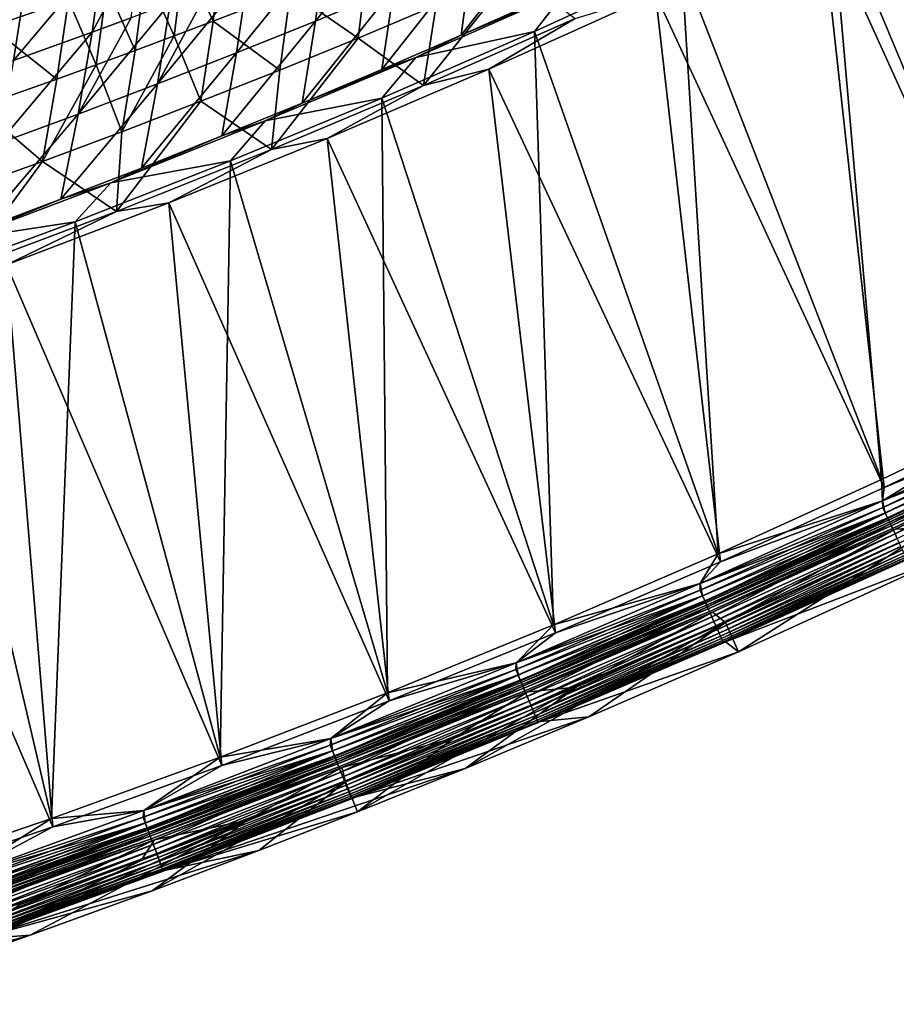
# Model space of a CAD drawing. Header units: metres. Extents: x 0 to 1400, y -1400 to 0.
# Tile 182 of 256: x 758 to 839, y -1350 to -1258. Entities that reach past the tile are written whole.
import ezdxf

# ---------------------------------------------------------------- set-up
doc = ezdxf.new("R2010")
doc.units = ezdxf.units.M

msp = doc.modelspace()

# ---------------------------------------------------------------- linework, layer by layer
at = {"layer": 'None'}
for points in [[(848.188293, -1238.623901, -29.590418), (833.2901, -1246.142822, -29.595346), (853.119019, -1293.587646)], [(832.444153, -1248.221191, -32.181004), (848.296997, -1240.247681, -32.175755), (853.364624, -1294.329102, -3)], [(833.2901, -1246.142822, -29.595346), (819.455627, -1252.799683, -29.600073), (838.060852, -1300.776733)], [(833.2901, -1246.142822, -29.595346), (838.060852, -1300.776733), (853.119019, -1293.587646)], [(785.408386, -1258.119751, -59.63208), (792.69928, -1255.091309, -59.64917), (793.543945, -1247.892212, -87.252777)], [(793.543945, -1247.892212, -87.252777), (786.365417, -1250.818115, -87.229774), (785.408386, -1258.119751, -59.63208)], [(817.02478, -1255.583862, -32.186291), (832.444153, -1248.221191, -32.181004), (838.288513, -1301.524536, -3)], [(838.288513, -1301.524536, -3), (832.444153, -1248.221191, -32.181004), (853.364624, -1294.329102, -3)], [(798.951599, -1259.421387, -32.148655), (807.176147, -1248.82312, -59.682793), (799.955444, -1251.992065, -59.666077)], [(798.951599, -1259.421387, -32.148655), (806.291321, -1256.14917, -32.15728), (807.176147, -1248.82312, -59.682793)], [(768.275024, -1257.818237, -87.171432), (769.248962, -1250.575073, -114.821716), (764.632874, -1259.16333, -87.15963)], [(769.248962, -1250.575073, -114.821716), (765.661072, -1251.869263, -114.807259), (764.632874, -1259.16333, -87.15963)], [(775.889709, -1258.131592, -87.885155), (773.180298, -1252.311279, -115.513214), (776.746399, -1250.987671, -115.522835)], [(783.104126, -1255.328369, -87.899086), (775.889709, -1258.131592, -87.885155), (776.746399, -1250.987671, -115.522835)], [(778.083313, -1261.076416, -59.614807), (786.365417, -1250.818115, -87.229774), (779.153687, -1253.672607, -87.206573)], [(786.365417, -1250.818115, -87.229774), (778.083313, -1261.076416, -59.614807), (785.408386, -1258.119751, -59.63208)], [(762.435974, -1256.171509, -115.484314), (755.235413, -1258.651855, -115.465034), (756.171021, -1251.490479, -143.153336)], [(764.632874, -1259.16333, -87.15963), (765.661072, -1251.869263, -114.807259), (757.325256, -1261.797729, -87.135895)], [(765.661072, -1251.869263, -114.807259), (758.462585, -1254.401855, -114.778221), (757.325256, -1261.797729, -87.135895)], [(791.575745, -1262.623291, -32.139851), (798.951599, -1259.421387, -32.148655), (799.955444, -1251.992065, -59.666077)], [(791.575745, -1262.623291, -32.139851), (799.955444, -1251.992065, -59.666077), (792.69928, -1255.091309, -59.64917)], [(773.180298, -1252.311279, -115.513214), (772.270447, -1259.505737, -87.878181), (769.606506, -1253.616577, -115.503578)], [(773.180298, -1252.311279, -115.513214), (775.889709, -1258.131592, -87.885155), (772.270447, -1259.505737, -87.878181)], [(789.388367, -1259.707031, -60.330673), (783.104126, -1255.328369, -87.899086), (790.285828, -1252.453003, -87.913002)], [(796.647949, -1256.658447, -60.338657), (789.388367, -1259.707031, -60.330673), (790.285828, -1252.453003, -87.913002)], [(819.455627, -1252.799683, -29.600073), (805.771667, -1259.081299, -29.604885), (822.869812, -1307.68042)], [(805.771667, -1259.081299, -29.604885), (819.455627, -1252.799683, -29.600073), (808.76709, -1255.267944, -30.897413)], [(819.455627, -1252.799683, -29.600073), (822.869812, -1307.68042), (838.060852, -1300.776733)], [(766.025024, -1254.90332, -115.49395), (769.606506, -1253.616577, -115.503578), (768.643188, -1260.861572, -87.871208)], [(769.606506, -1253.616577, -115.503578), (772.270447, -1259.505737, -87.878181), (768.643188, -1260.861572, -87.871208)], [(770.724731, -1263.960449, -59.597363), (778.083313, -1261.076416, -59.614807), (779.153687, -1253.672607, -87.206573)], [(779.153687, -1253.672607, -87.206573), (775.535461, -1255.072632, -87.194908), (770.724731, -1263.960449, -59.597363)], [(809.568848, -1257.870117, -32.84531), (795.460693, -1264.126587, -32.845314), (803.872925, -1253.539307, -60.34663)], [(803.872925, -1253.539307, -60.34663), (795.460693, -1264.126587, -32.845314), (796.647949, -1256.658447, -60.338657)], [(757.325256, -1261.797729, -87.135895), (758.462585, -1254.401855, -114.778221), (749.986938, -1264.356812, -87.112)], [(758.462585, -1254.401855, -114.778221), (751.234558, -1256.859619, -114.749016), (749.986938, -1264.356812, -87.112)], [(762.435974, -1256.171509, -115.484314), (766.025024, -1254.90332, -115.49395), (765.007996, -1262.198853, -87.864227)], [(766.025024, -1254.90332, -115.49395), (768.643188, -1260.861572, -87.871208), (765.007996, -1262.198853, -87.864227)], [(770.724731, -1263.960449, -59.597363), (775.535461, -1255.072632, -87.194908), (771.909241, -1256.45459, -87.183189)], [(782.094727, -1262.684082, -60.322685), (775.889709, -1258.131592, -87.885155), (783.104126, -1255.328369, -87.899086)], [(789.388367, -1259.707031, -60.330673), (782.094727, -1262.684082, -60.322685), (783.104126, -1255.328369, -87.899086)], [(784.164429, -1265.754028, -32.130867), (792.69928, -1255.091309, -59.64917), (785.408386, -1258.119751, -59.63208)], [(784.164429, -1265.754028, -32.130867), (791.575745, -1262.623291, -32.139851), (792.69928, -1255.091309, -59.64917)], [(794.744812, -1261.502563, -30.892433), (808.76709, -1255.267944, -30.897413), (798.951599, -1259.421387, -32.148655)], [(794.744812, -1261.502563, -30.892433), (805.771667, -1259.081299, -29.604885), (808.76709, -1255.267944, -30.897413)], [(808.76709, -1255.267944, -30.897413), (806.291321, -1256.14917, -32.15728), (798.951599, -1259.421387, -32.148655)], [(801.54425, -1262.593018, -32.191765), (817.02478, -1255.583862, -32.186291), (823.079224, -1308.434082, -3)], [(817.02478, -1255.583862, -32.186291), (801.54425, -1262.593018, -32.191765), (809.568848, -1257.870117, -32.84531)], [(823.079224, -1308.434082, -3), (817.02478, -1255.583862, -32.186291), (838.288513, -1301.524536, -3)], [(761.364929, -1263.517578, -87.857254), (755.235413, -1258.651855, -115.465034), (762.435974, -1256.171509, -115.484314)], [(765.007996, -1262.198853, -87.864227), (761.364929, -1263.517578, -87.857254), (762.435974, -1256.171509, -115.484314)], [(763.333374, -1266.77063, -59.579758), (770.724731, -1263.960449, -59.597363), (771.909241, -1256.45459, -87.183189)], [(771.909241, -1256.45459, -87.183189), (768.275024, -1257.818237, -87.171432), (763.333374, -1266.77063, -59.579758)], [(795.460693, -1264.126587, -32.845314), (789.388367, -1259.707031, -60.330673), (796.647949, -1256.658447, -60.338657)], [(761.364929, -1263.517578, -87.857254), (754.055542, -1266.098633, -87.843292), (755.235413, -1258.651855, -115.465034)], [(763.333374, -1266.77063, -59.579758), (768.275024, -1257.818237, -87.171432), (764.632874, -1259.16333, -87.15963)], [(775.889709, -1258.131592, -87.885155), (774.767517, -1265.588623, -60.314697), (772.270447, -1259.505737, -87.878181)], [(774.767517, -1265.588623, -60.314697), (775.889709, -1258.131592, -87.885155), (782.094727, -1262.684082, -60.322685)], [(776.718384, -1268.812378, -32.121712), (784.164429, -1265.754028, -32.130867), (785.408386, -1258.119751, -59.63208)], [(785.408386, -1258.119751, -59.63208), (778.083313, -1261.076416, -59.614807), (776.718384, -1268.812378, -32.121712)], [(809.568848, -1257.870117, -32.84531), (801.54425, -1262.593018, -32.191765), (795.460693, -1264.126587, -32.845314)], [(755.909912, -1269.506104, -59.561993), (763.333374, -1266.77063, -59.579758), (764.632874, -1259.16333, -87.15963)], [(764.632874, -1259.16333, -87.15963), (757.325256, -1261.797729, -87.135895), (755.909912, -1269.506104, -59.561993)], [(772.270447, -1259.505737, -87.878181), (767.407288, -1268.419678, -60.306713), (768.643188, -1260.861572, -87.871208)], [(772.270447, -1259.505737, -87.878181), (774.767517, -1265.588623, -60.314697), (767.407288, -1268.419678, -60.306713)], [(794.744812, -1261.502563, -30.892433), (798.951599, -1259.421387, -32.148655), (791.575745, -1262.623291, -32.139851)], [(805.771667, -1259.081299, -29.604885), (791.58374, -1265.281128, -29.610012), (807.549744, -1314.292847)], [(791.58374, -1265.281128, -29.610012), (805.771667, -1259.081299, -29.604885), (794.744812, -1261.502563, -30.892433)], [(805.771667, -1259.081299, -29.604885), (807.549744, -1314.292847), (822.869812, -1307.68042)], [(795.460693, -1264.126587, -32.845314), (781.331604, -1270.077026, -32.845306), (789.388367, -1259.707031, -60.330673)], [(781.331604, -1270.077026, -32.845306), (782.094727, -1262.684082, -60.322685), (789.388367, -1259.707031, -60.330673)], [(768.643188, -1260.861572, -87.871208), (767.407288, -1268.419678, -60.306713), (765.007996, -1262.198853, -87.864227)], [(769.23822, -1271.797363, -32.112381), (778.083313, -1261.076416, -59.614807), (770.724731, -1263.960449, -59.597363)], [(778.083313, -1261.076416, -59.614807), (769.23822, -1271.797363, -32.112381), (776.718384, -1268.812378, -32.121712)], [(767.407288, -1268.419678, -60.306713), (760.014587, -1271.17627, -60.29874), (765.007996, -1262.198853, -87.864227)], [(765.007996, -1262.198853, -87.864227), (760.014587, -1271.17627, -60.29874), (761.364929, -1263.517578, -87.857254)], [(780.74762, -1267.417969, -30.887346), (794.744812, -1261.502563, -30.892433), (784.164429, -1265.754028, -32.130867)], [(780.74762, -1267.417969, -30.887346), (791.58374, -1265.281128, -29.610012), (794.744812, -1261.502563, -30.892433)], [(784.164429, -1265.754028, -32.130867), (794.744812, -1261.502563, -30.892433), (791.575745, -1262.623291, -32.139851)], [(782.094727, -1262.684082, -60.322685), (781.331604, -1270.077026, -32.845306), (774.767517, -1265.588623, -60.314697)], [(786.505432, -1269.041016, -32.197243), (801.54425, -1262.593018, -32.191765), (807.740845, -1315.052124, -3)], [(801.54425, -1262.593018, -32.191765), (786.505432, -1269.041016, -32.197243), (795.460693, -1264.126587, -32.845314)], [(807.740845, -1315.052124, -3), (801.54425, -1262.593018, -32.191765), (823.079224, -1308.434082, -3)], [(760.014587, -1271.17627, -60.29874), (754.055542, -1266.098633, -87.843292), (761.364929, -1263.517578, -87.857254)], [(761.724609, -1274.70813, -32.102882), (770.724731, -1263.960449, -59.597363), (763.333374, -1266.77063, -59.579758)], [(761.724609, -1274.70813, -32.102882), (769.23822, -1271.797363, -32.112381), (770.724731, -1263.960449, -59.597363)], [(795.460693, -1264.126587, -32.845314), (786.505432, -1269.041016, -32.197243), (781.331604, -1270.077026, -32.845306)], [(781.331604, -1270.077026, -32.845306), (766.919495, -1275.825073, -32.845306), (774.767517, -1265.588623, -60.314697)], [(774.767517, -1265.588623, -60.314697), (766.919495, -1275.825073, -32.845306), (767.407288, -1268.419678, -60.306713)], [(776.718384, -1268.812378, -32.121712), (780.74762, -1267.417969, -30.887346), (784.164429, -1265.754028, -32.130867)], [(791.58374, -1265.281128, -29.610012), (777.498535, -1271.125, -29.615236), (792.104797, -1320.608032)], [(777.498535, -1271.125, -29.615236), (791.58374, -1265.281128, -29.610012), (780.74762, -1267.417969, -30.887346)], [(791.58374, -1265.281128, -29.610012), (792.104797, -1320.608032), (807.549744, -1314.292847)], [(760.014587, -1271.17627, -60.29874), (752.589905, -1273.857422, -60.290783), (754.055542, -1266.098633, -87.843292)], [(754.178406, -1277.543335, -32.09322), (761.724609, -1274.70813, -32.102882), (763.333374, -1266.77063, -59.579758)], [(754.178406, -1277.543335, -32.09322), (763.333374, -1266.77063, -59.579758), (755.909912, -1269.506104, -59.561993)], [(766.368103, -1273.178833, -30.882008), (780.74762, -1267.417969, -30.887346), (776.718384, -1268.812378, -32.121712)], [(766.368103, -1273.178833, -30.882008), (777.498535, -1271.125, -29.615236), (780.74762, -1267.417969, -30.887346)], [(766.919495, -1275.825073, -32.845306), (760.014587, -1271.17627, -60.29874), (767.407288, -1268.419678, -60.306713)], [(769.23822, -1271.797363, -32.112381), (766.368103, -1273.178833, -30.882008), (776.718384, -1268.812378, -32.121712)], [(771.762085, -1275.021851, -32.202759), (786.505432, -1269.041016, -32.197243), (792.277405, -1321.372314, -3)], [(786.505432, -1269.041016, -32.197243), (771.762085, -1275.021851, -32.202759), (781.331604, -1270.077026, -32.845306)], [(792.277405, -1321.372314, -3), (786.505432, -1269.041016, -32.197243), (807.740845, -1315.052124, -3)], [(781.331604, -1270.077026, -32.845306), (771.762085, -1275.021851, -32.202759), (766.919495, -1275.825073, -32.845306)], [(752.647827, -1281.200073, -32.845341), (752.589905, -1273.857422, -60.290783), (760.014587, -1271.17627, -60.29874)], [(766.919495, -1275.825073, -32.845306), (752.647827, -1281.200073, -32.845341), (760.014587, -1271.17627, -60.29874)], [(777.498535, -1271.125, -29.615236), (763.052185, -1276.801147, -29.620726), (776.539124, -1326.619751)], [(763.052185, -1276.801147, -29.620726), (777.498535, -1271.125, -29.615236), (766.368103, -1273.178833, -30.882008)], [(777.498535, -1271.125, -29.615236), (776.539124, -1326.619751), (792.104797, -1320.608032)], [(766.368103, -1273.178833, -30.882008), (769.23822, -1271.797363, -32.112381), (761.724609, -1274.70813, -32.102882)], [(752.540039, -1278.420288, -30.876774), (766.368103, -1273.178833, -30.882008), (761.724609, -1274.70813, -32.102882)], [(752.540039, -1278.420288, -30.876774), (763.052185, -1276.801147, -29.620726), (766.368103, -1273.178833, -30.882008)], [(752.540039, -1278.420288, -30.876774), (761.724609, -1274.70813, -32.102882), (754.178406, -1277.543335, -32.09322)], [(756.669495, -1280.799927, -32.208546), (771.762085, -1275.021851, -32.202759), (776.693176, -1327.38855, -3)], [(771.762085, -1275.021851, -32.202759), (756.669495, -1280.799927, -32.208546), (766.919495, -1275.825073, -32.845306)], [(776.693176, -1327.38855, -3), (771.762085, -1275.021851, -32.202759), (792.277405, -1321.372314, -3)], [(766.919495, -1275.825073, -32.845306), (756.669495, -1280.799927, -32.208546), (752.647827, -1281.200073, -32.845341)], [(763.052185, -1276.801147, -29.620726), (749.098206, -1281.982178, -29.62615), (760.857239, -1332.321289)], [(749.098206, -1281.982178, -29.62615), (763.052185, -1276.801147, -29.620726), (752.540039, -1278.420288, -30.876774)], [(763.052185, -1276.801147, -29.620726), (760.857239, -1332.321289), (776.539124, -1326.619751)], [(740.908508, -1286.466675, -32.214733), (756.669495, -1280.799927, -32.208546), (760.992615, -1333.094238, -3)], [(760.992615, -1333.094238, -3), (756.669495, -1280.799927, -32.208546), (776.693176, -1327.38855, -3)], [(749.098206, -1281.982178, -29.62615), (745.063843, -1337.706055), (760.857239, -1332.321289)], [(745.180298, -1338.482666, -3), (740.908508, -1286.466675, -32.214733), (760.992615, -1333.094238, -3)], [(838.060852, -1300.776733), (838.147339, -1302.750732), (853.119019, -1293.587646)], [(838.147339, -1302.750732), (854.954956, -1294.719849), (853.119019, -1293.587646)], [(854.956177, -1294.719238, -3), (838.288513, -1301.524536, -3), (853.364624, -1294.329102, -3)], [(855.249939, -1295.856201, -0.112516), (854.954956, -1294.719849), (838.147339, -1302.750732)], [(854.956177, -1294.719238, -3), (838.148621, -1302.750122, -3), (838.288513, -1301.524536, -3)], [(838.148621, -1302.750122, -3), (854.956177, -1294.719238, -3), (854.995972, -1295.337402, -3.055977)], [(838.410156, -1303.89624, -0.112516), (855.249939, -1295.856201, -0.112516), (838.147339, -1302.750732)], [(838.148621, -1302.750122, -3), (854.995972, -1295.337402, -3.055977), (838.16626, -1303.372559, -3.055977)], [(838.16626, -1303.372559, -3.055977), (854.995972, -1295.337402, -3.055977), (855.238953, -1295.833862, -3.221156)], [(838.399597, -1303.873535, -3.221156), (838.16626, -1303.372559, -3.055977), (855.238953, -1295.833862, -3.221156)], [(838.399597, -1303.873535, -3.221156), (855.238953, -1295.833862, -3.221156), (855.462952, -1296.291382, -3.490045)], [(838.64801, -1304.407104, -0.251606), (855.249939, -1295.856201, -0.112516), (838.410156, -1303.89624, -0.112516)], [(838.64801, -1304.407104, -0.251606), (855.497681, -1296.362427, -0.251606), (855.249939, -1295.856201, -0.112516)], [(838.614624, -1304.335449, -3.490045), (838.399597, -1303.873535, -3.221156), (855.462952, -1296.291382, -3.490045)], [(838.614624, -1304.335449, -3.490045), (855.462952, -1296.291382, -3.490045), (855.565247, -1296.500366, -3.660043)], [(838.71283, -1304.546387, -3.660043), (838.614624, -1304.335449, -3.490045), (855.565247, -1296.500366, -3.660043)], [(838.879089, -1304.90332, -0.444534), (855.497681, -1296.362427, -0.251606), (838.64801, -1304.407104, -0.251606)], [(855.565247, -1296.500366, -3.660043), (855.65979, -1296.693481, -3.851689), (838.71283, -1304.546387, -3.660043)], [(855.65979, -1296.693481, -3.851689), (838.80365, -1304.741333, -3.851689), (838.71283, -1304.546387, -3.660043)], [(855.65979, -1296.693481, -3.851689), (855.822205, -1297.025269, -4.292985), (838.80365, -1304.741333, -3.851689)], [(855.822205, -1297.025269, -4.292985), (838.959534, -1305.076172, -4.292985), (838.80365, -1304.741333, -3.851689)], [(838.879089, -1304.90332, -0.444534), (855.738403, -1296.854126, -0.444534), (855.497681, -1296.362427, -0.251606)], [(839.311401, -1305.831787, -0.985015), (855.738403, -1296.854126, -0.444534), (838.879089, -1304.90332, -0.444534)], [(855.822205, -1297.025269, -4.292985), (855.944275, -1297.27478, -4.797701), (838.959534, -1305.076172, -4.292985)], [(839.311401, -1305.831787, -0.985015), (856.188599, -1297.773926, -0.985015), (855.738403, -1296.854126, -0.444534)], [(855.944275, -1297.27478, -4.797701), (839.076782, -1305.328003, -4.797701), (838.959534, -1305.076172, -4.292985)], [(855.944275, -1297.27478, -4.797701), (856.021118, -1297.431763, -5.347445), (839.076782, -1305.328003, -4.797701)], [(856.021118, -1297.431763, -5.347445), (839.150574, -1305.48645, -5.347445), (839.076782, -1305.328003, -4.797701)], [(856.021118, -1297.431763, -5.347445), (856.214905, -1297.338623, -5.918313), (839.150574, -1305.48645, -5.347445)], [(856.214905, -1297.338623, -5.918313), (839.351379, -1305.392456, -5.918313), (839.150574, -1305.48645, -5.347445)], [(839.508789, -1306.255615, -1.326719), (856.188599, -1297.773926, -0.985015), (839.311401, -1305.831787, -0.985015)], [(856.214905, -1297.338623, -5.918313), (842.922302, -1305.223511, -80.052361), (839.351379, -1305.392456, -5.918313)], [(838.147339, -1302.750732), (838.060852, -1300.776733), (822.869812, -1307.68042)], [(838.148621, -1302.750122, -3), (823.079224, -1308.434082, -3), (838.288513, -1301.524536, -3)], [(821.18335, -1311.078491, -3.055977), (838.16626, -1303.372559, -3.055977), (838.399597, -1303.873535, -3.221156)], [(821.188416, -1310.453247, -3), (838.16626, -1303.372559, -3.055977), (821.18335, -1311.078491, -3.055977)], [(838.410156, -1303.89624, -0.112516), (838.147339, -1302.750732), (821.187073, -1310.453857)], [(821.187073, -1310.453857), (838.147339, -1302.750732), (822.869812, -1307.68042)], [(838.148621, -1302.750122, -3), (821.188416, -1310.453247, -3), (823.079224, -1308.434082, -3)], [(821.188416, -1310.453247, -3), (838.148621, -1302.750122, -3), (838.16626, -1303.372559, -3.055977)], [(821.40686, -1311.583984, -3.221156), (821.18335, -1311.078491, -3.055977), (838.399597, -1303.873535, -3.221156)], [(821.416992, -1311.606812, -0.112516), (838.410156, -1303.89624, -0.112516), (821.187073, -1310.453857)], [(821.40686, -1311.583984, -3.221156), (838.399597, -1303.873535, -3.221156), (838.614624, -1304.335449, -3.490045)], [(821.612915, -1312.049927, -3.490045), (821.40686, -1311.583984, -3.221156), (838.614624, -1304.335449, -3.490045)], [(821.644897, -1312.122192, -0.251606), (838.410156, -1303.89624, -0.112516), (821.416992, -1311.606812, -0.112516)], [(821.612915, -1312.049927, -3.490045), (838.614624, -1304.335449, -3.490045), (838.71283, -1304.546387, -3.660043)], [(821.644897, -1312.122192, -0.251606), (838.64801, -1304.407104, -0.251606), (838.410156, -1303.89624, -0.112516)], [(821.866272, -1312.622803, -0.444534), (838.64801, -1304.407104, -0.251606), (821.644897, -1312.122192, -0.251606)], [(821.866272, -1312.622803, -0.444534), (838.879089, -1304.90332, -0.444534), (838.64801, -1304.407104, -0.251606)], [(821.707031, -1312.262695, -3.660043), (821.612915, -1312.049927, -3.490045), (838.71283, -1304.546387, -3.660043)], [(838.71283, -1304.546387, -3.660043), (838.80365, -1304.741333, -3.851689), (821.707031, -1312.262695, -3.660043)], [(838.80365, -1304.741333, -3.851689), (821.794006, -1312.459351, -3.851689), (821.707031, -1312.262695, -3.660043)], [(838.80365, -1304.741333, -3.851689), (838.959534, -1305.076172, -4.292985), (821.794006, -1312.459351, -3.851689)], [(838.959534, -1305.076172, -4.292985), (821.943359, -1312.797241, -4.292985), (821.794006, -1312.459351, -3.851689)], [(822.280457, -1313.559448, -0.985015), (838.879089, -1304.90332, -0.444534), (821.866272, -1312.622803, -0.444534)], [(838.959534, -1305.076172, -4.292985), (839.076782, -1305.328003, -4.797701), (821.943359, -1312.797241, -4.292985)], [(839.076782, -1305.328003, -4.797701), (822.055725, -1313.051147, -4.797701), (821.943359, -1312.797241, -4.292985)], [(839.076782, -1305.328003, -4.797701), (839.150574, -1305.48645, -5.347445), (822.055725, -1313.051147, -4.797701)], [(822.280457, -1313.559448, -0.985015), (839.311401, -1305.831787, -0.985015), (838.879089, -1304.90332, -0.444534)], [(842.922302, -1305.223511, -80.052361), (823.547791, -1314.071411, -80.052361), (839.351379, -1305.392456, -5.918313)], [(823.547791, -1314.071411, -80.052361), (842.922302, -1305.223511, -80.052361), (824.76355, -1316.813477, -80)], [(842.922302, -1305.223511, -80.052361), (844.197937, -1307.938232, -80), (824.76355, -1316.813477, -80)], [(839.150574, -1305.48645, -5.347445), (822.126404, -1313.21106, -5.347445), (822.055725, -1313.051147, -4.797701)], [(839.150574, -1305.48645, -5.347445), (839.351379, -1305.392456, -5.918313), (822.126404, -1313.21106, -5.347445)], [(839.351379, -1305.392456, -5.918313), (822.336304, -1313.119751, -5.918313), (822.126404, -1313.21106, -5.347445)], [(822.469604, -1313.987183, -1.326719), (839.311401, -1305.831787, -0.985015), (822.280457, -1313.559448, -0.985015)], [(839.351379, -1305.392456, -5.918313), (823.547791, -1314.071411, -80.052361), (822.336304, -1313.119751, -5.918313)], [(822.469604, -1313.987183, -1.326719), (839.508789, -1306.255615, -1.326719), (839.311401, -1305.831787, -0.985015)], [(822.644409, -1314.382446, -1.711938), (839.508789, -1306.255615, -1.326719), (822.469604, -1313.987183, -1.326719)], [(822.644409, -1314.382446, -1.711938), (839.691223, -1306.647461, -1.711938), (839.508789, -1306.255615, -1.326719)], [(822.803223, -1314.741577, -2.137379), (839.691223, -1306.647461, -1.711938), (822.644409, -1314.382446, -1.711938)], [(839.691223, -1306.647461, -1.711938), (822.803223, -1314.741577, -2.137379), (839.856995, -1307.00354, -2.137379)], [(839.856995, -1307.00354, -2.137379), (822.803223, -1314.741577, -2.137379), (822.944702, -1315.061523, -2.598965)], [(839.856995, -1307.00354, -2.137379), (822.944702, -1315.061523, -2.598965), (840.004639, -1307.320557, -2.598965)], [(821.187073, -1310.453857), (822.869812, -1307.68042), (807.549744, -1314.292847)], [(840.004639, -1307.320557, -2.598965), (822.944702, -1315.061523, -2.598965), (823.067566, -1315.339355, -3.09242)], [(840.004639, -1307.320557, -2.598965), (823.067566, -1315.339355, -3.09242), (840.132874, -1307.595947, -3.09242)], [(840.132874, -1307.595947, -3.09242), (823.067566, -1315.339355, -3.09242), (823.170471, -1315.572144, -3.61347)], [(823.170471, -1315.572144, -3.61347), (840.240295, -1307.82666, -3.61347), (840.132874, -1307.595947, -3.09242)], [(823.25238, -1315.757202, -4.157492), (840.240295, -1307.82666, -3.61347), (823.170471, -1315.572144, -3.61347)], [(823.25238, -1315.757202, -4.157492), (840.325745, -1308.010254, -4.157492), (840.240295, -1307.82666, -3.61347)], [(823.312561, -1315.893433, -4.718482), (840.325745, -1308.010254, -4.157492), (823.25238, -1315.757202, -4.157492)], [(823.312561, -1315.893433, -4.718482), (840.388611, -1308.145264, -4.718482), (840.325745, -1308.010254, -4.157492)], [(840.618103, -1308.111206, -5.865956), (823.549988, -1315.862549, -5.865956), (844.197937, -1307.938232, -80)], [(844.197937, -1307.938232, -80), (823.549988, -1315.862549, -5.865956), (824.76355, -1316.813477, -80)], [(823.549988, -1315.862549, -5.865956), (840.618103, -1308.111206, -5.865956), (840.428406, -1308.230591, -5.290087)], [(821.188416, -1310.453247, -3), (807.740845, -1315.052124, -3), (823.079224, -1308.434082, -3)], [(823.350647, -1315.979614, -5.290087), (840.388611, -1308.145264, -4.718482), (823.312561, -1315.893433, -4.718482)], [(823.350647, -1315.979614, -5.290087), (840.428406, -1308.230591, -5.290087), (840.388611, -1308.145264, -4.718482)], [(823.549988, -1315.862549, -5.865956), (840.428406, -1308.230591, -5.290087), (823.350647, -1315.979614, -5.290087)], [(821.416992, -1311.606812, -0.112516), (821.187073, -1310.453857), (804.080505, -1317.826294)], [(804.080505, -1317.826294), (821.187073, -1310.453857), (807.549744, -1314.292847)], [(821.188416, -1310.453247, -3), (804.081848, -1317.825806, -3), (807.740845, -1315.052124, -3)], [(804.081848, -1317.825806, -3), (821.188416, -1310.453247, -3), (821.18335, -1311.078491, -3.055977)], [(804.053711, -1318.453003, -3.055977), (821.18335, -1311.078491, -3.055977), (821.40686, -1311.583984, -3.221156)], [(804.081848, -1317.825806, -3), (821.18335, -1311.078491, -3.055977), (804.053711, -1318.453003, -3.055977)], [(804.267395, -1318.962646, -3.221156), (804.053711, -1318.453003, -3.055977), (821.40686, -1311.583984, -3.221156)], [(804.277039, -1318.985718, -0.112516), (821.416992, -1311.606812, -0.112516), (804.080505, -1317.826294)], [(804.267395, -1318.962646, -3.221156), (821.40686, -1311.583984, -3.221156), (821.612915, -1312.049927, -3.490045)], [(804.494873, -1319.505371, -0.251606), (821.416992, -1311.606812, -0.112516), (804.277039, -1318.985718, -0.112516)], [(804.494873, -1319.505371, -0.251606), (821.644897, -1312.122192, -0.251606), (821.416992, -1311.606812, -0.112516)], [(804.464355, -1319.432617, -3.490045), (804.267395, -1318.962646, -3.221156), (821.612915, -1312.049927, -3.490045)], [(804.464355, -1319.432617, -3.490045), (821.612915, -1312.049927, -3.490045), (821.707031, -1312.262695, -3.660043)], [(804.55426, -1319.647095, -3.660043), (804.464355, -1319.432617, -3.490045), (821.707031, -1312.262695, -3.660043)], [(804.706543, -1320.010254, -0.444534), (821.644897, -1312.122192, -0.251606), (804.494873, -1319.505371, -0.251606)], [(821.707031, -1312.262695, -3.660043), (821.794006, -1312.459351, -3.851689), (804.55426, -1319.647095, -3.660043)], [(821.794006, -1312.459351, -3.851689), (804.63739, -1319.845459, -3.851689), (804.55426, -1319.647095, -3.660043)], [(821.794006, -1312.459351, -3.851689), (821.943359, -1312.797241, -4.292985), (804.63739, -1319.845459, -3.851689)], [(804.706543, -1320.010254, -0.444534), (821.866272, -1312.622803, -0.444534), (821.644897, -1312.122192, -0.251606)], [(805.102417, -1320.954834, -0.985015), (821.866272, -1312.622803, -0.444534), (804.706543, -1320.010254, -0.444534)], [(805.102417, -1320.954834, -0.985015), (822.280457, -1313.559448, -0.985015), (821.866272, -1312.622803, -0.444534)], [(821.943359, -1312.797241, -4.292985), (804.780212, -1320.186157, -4.292985), (804.63739, -1319.845459, -3.851689)], [(821.943359, -1312.797241, -4.292985), (822.055725, -1313.051147, -4.797701), (804.780212, -1320.186157, -4.292985)], [(822.055725, -1313.051147, -4.797701), (804.887573, -1320.442261, -4.797701), (804.780212, -1320.186157, -4.292985)], [(822.055725, -1313.051147, -4.797701), (822.126404, -1313.21106, -5.347445), (804.887573, -1320.442261, -4.797701)], [(822.126404, -1313.21106, -5.347445), (804.9552, -1320.603516, -5.347445), (804.887573, -1320.442261, -4.797701)], [(822.126404, -1313.21106, -5.347445), (822.336304, -1313.119751, -5.918313), (804.9552, -1320.603516, -5.347445)], [(822.336304, -1313.119751, -5.918313), (805.176208, -1320.517334, -5.918313), (804.9552, -1320.603516, -5.347445)], [(805.283203, -1321.385986, -1.326719), (822.280457, -1313.559448, -0.985015), (805.102417, -1320.954834, -0.985015)], [(822.336304, -1313.119751, -5.918313), (809.667175, -1320.096069, -80.052361), (805.176208, -1320.517334, -5.918313)], [(805.283203, -1321.385986, -1.326719), (822.469604, -1313.987183, -1.326719), (822.280457, -1313.559448, -0.985015)], [(823.547791, -1314.071411, -80.052361), (809.667175, -1320.096069, -80.052361), (822.336304, -1313.119751, -5.918313)], [(804.080505, -1317.826294), (807.549744, -1314.292847), (792.104797, -1320.608032)], [(809.667175, -1320.096069, -80.052361), (823.547791, -1314.071411, -80.052361), (799.347412, -1327.651001, -80)], [(799.347412, -1327.651001, -80), (823.547791, -1314.071411, -80.052361), (810.839905, -1322.856812, -80)], [(805.450317, -1321.784668, -1.711938), (822.469604, -1313.987183, -1.326719), (805.283203, -1321.385986, -1.326719)], [(805.450317, -1321.784668, -1.711938), (822.644409, -1314.382446, -1.711938), (822.469604, -1313.987183, -1.326719)], [(805.602112, -1322.146851, -2.137379), (822.644409, -1314.382446, -1.711938), (805.450317, -1321.784668, -1.711938)], [(805.602112, -1322.146851, -2.137379), (822.803223, -1314.741577, -2.137379), (822.644409, -1314.382446, -1.711938)], [(823.547791, -1314.071411, -80.052361), (824.76355, -1316.813477, -80), (810.839905, -1322.856812, -80)], [(804.081848, -1317.825806, -3), (792.277405, -1321.372314, -3), (807.740845, -1315.052124, -3)], [(805.737366, -1322.469482, -2.598965), (822.803223, -1314.741577, -2.137379), (805.602112, -1322.146851, -2.137379)], [(822.803223, -1314.741577, -2.137379), (805.737366, -1322.469482, -2.598965), (822.944702, -1315.061523, -2.598965)], [(822.944702, -1315.061523, -2.598965), (805.737366, -1322.469482, -2.598965), (805.854797, -1322.749634, -3.09242)], [(822.944702, -1315.061523, -2.598965), (805.854797, -1322.749634, -3.09242), (823.067566, -1315.339355, -3.09242)], [(823.067566, -1315.339355, -3.09242), (805.854797, -1322.749634, -3.09242), (805.953186, -1322.984253, -3.61347)], [(823.067566, -1315.339355, -3.09242), (805.953186, -1322.984253, -3.61347), (823.170471, -1315.572144, -3.61347)], [(823.170471, -1315.572144, -3.61347), (805.953186, -1322.984253, -3.61347), (806.031433, -1323.171021, -4.157492)], [(806.031433, -1323.171021, -4.157492), (823.25238, -1315.757202, -4.157492), (823.170471, -1315.572144, -3.61347)], [(806.08905, -1323.30835, -4.718482), (823.25238, -1315.757202, -4.157492), (806.031433, -1323.171021, -4.157492)], [(806.08905, -1323.30835, -4.718482), (823.312561, -1315.893433, -4.718482), (823.25238, -1315.757202, -4.157492)], [(806.125427, -1323.395264, -5.290087), (823.312561, -1315.893433, -4.718482), (806.08905, -1323.30835, -4.718482)], [(806.125427, -1323.395264, -5.290087), (823.350647, -1315.979614, -5.290087), (823.312561, -1315.893433, -4.718482)], [(806.336426, -1323.283203, -5.865956), (823.350647, -1315.979614, -5.290087), (806.125427, -1323.395264, -5.290087)], [(806.336426, -1323.283203, -5.865956), (823.549988, -1315.862549, -5.865956), (823.350647, -1315.979614, -5.290087)], [(823.549988, -1315.862549, -5.865956), (806.336426, -1323.283203, -5.865956), (824.76355, -1316.813477, -80)], [(824.76355, -1316.813477, -80), (806.336426, -1323.283203, -5.865956), (810.839905, -1322.856812, -80)], [(804.277039, -1318.985718, -0.112516), (804.080505, -1317.826294), (786.834106, -1324.865479)], [(786.834106, -1324.865479), (804.080505, -1317.826294), (792.104797, -1320.608032)], [(804.081848, -1317.825806, -3), (786.835449, -1324.864868, -3), (792.277405, -1321.372314, -3)], [(786.835449, -1324.864868, -3), (804.081848, -1317.825806, -3), (804.053711, -1318.453003, -3.055977)], [(786.783875, -1325.493652, -3.055977), (804.053711, -1318.453003, -3.055977), (804.267395, -1318.962646, -3.221156)], [(786.835449, -1324.864868, -3), (804.053711, -1318.453003, -3.055977), (786.783875, -1325.493652, -3.055977)], [(786.98761, -1326.007446, -3.221156), (786.783875, -1325.493652, -3.055977), (804.267395, -1318.962646, -3.221156)], [(786.996826, -1326.030762, -0.112516), (804.277039, -1318.985718, -0.112516), (786.834106, -1324.865479)], [(786.98761, -1326.007446, -3.221156), (804.267395, -1318.962646, -3.221156), (804.464355, -1319.432617, -3.490045)], [(787.204529, -1326.554565, -0.251606), (804.277039, -1318.985718, -0.112516), (786.996826, -1326.030762, -0.112516)], [(787.204529, -1326.554565, -0.251606), (804.494873, -1319.505371, -0.251606), (804.277039, -1318.985718, -0.112516)], [(787.175415, -1326.481079, -3.490045), (786.98761, -1326.007446, -3.221156), (804.464355, -1319.432617, -3.490045)], [(787.175415, -1326.481079, -3.490045), (804.464355, -1319.432617, -3.490045), (804.55426, -1319.647095, -3.660043)], [(787.261169, -1326.697388, -3.660043), (787.175415, -1326.481079, -3.490045), (804.55426, -1319.647095, -3.660043)], [(787.406372, -1327.063477, -0.444534), (804.494873, -1319.505371, -0.251606), (787.204529, -1326.554565, -0.251606)], [(804.55426, -1319.647095, -3.660043), (804.63739, -1319.845459, -3.851689), (787.261169, -1326.697388, -3.660043)], [(804.63739, -1319.845459, -3.851689), (787.340454, -1326.897217, -3.851689), (787.261169, -1326.697388, -3.660043)], [(804.63739, -1319.845459, -3.851689), (804.780212, -1320.186157, -4.292985), (787.340454, -1326.897217, -3.851689)], [(787.406372, -1327.063477, -0.444534), (804.706543, -1320.010254, -0.444534), (804.494873, -1319.505371, -0.251606)], [(787.783813, -1328.015381, -0.985015), (804.706543, -1320.010254, -0.444534), (787.406372, -1327.063477, -0.444534)], [(787.783813, -1328.015381, -0.985015), (805.102417, -1320.954834, -0.985015), (804.706543, -1320.010254, -0.444534)], [(786.834106, -1324.865479), (792.104797, -1320.608032), (776.539124, -1326.619751)], [(804.780212, -1320.186157, -4.292985), (787.476624, -1327.240601, -4.292985), (787.340454, -1326.897217, -3.851689)], [(804.780212, -1320.186157, -4.292985), (804.887573, -1320.442261, -4.797701), (787.476624, -1327.240601, -4.292985)], [(804.887573, -1320.442261, -4.797701), (787.578979, -1327.498779, -4.797701), (787.476624, -1327.240601, -4.292985)], [(804.887573, -1320.442261, -4.797701), (804.9552, -1320.603516, -5.347445), (787.578979, -1327.498779, -4.797701)], [(804.9552, -1320.603516, -5.347445), (787.643433, -1327.661255, -5.347445), (787.578979, -1327.498779, -4.797701)], [(804.9552, -1320.603516, -5.347445), (805.176208, -1320.517334, -5.918313), (787.643433, -1327.661255, -5.347445)], [(805.176208, -1320.517334, -5.918313), (787.877686, -1327.582397, -5.918313), (787.643433, -1327.661255, -5.347445)], [(787.956238, -1328.450073, -1.326719), (805.102417, -1320.954834, -0.985015), (787.783813, -1328.015381, -0.985015)], [(805.176208, -1320.517334, -5.918313), (798.210266, -1324.875366, -80.052361), (787.877686, -1327.582397, -5.918313)], [(787.956238, -1328.450073, -1.326719), (805.283203, -1321.385986, -1.326719), (805.102417, -1320.954834, -0.985015)], [(798.210266, -1324.875366, -80.052361), (809.667175, -1320.096069, -80.052361), (789.315491, -1331.694946, -80)], [(789.315491, -1331.694946, -80), (809.667175, -1320.096069, -80.052361), (799.347412, -1327.651001, -80)], [(809.667175, -1320.096069, -80.052361), (798.210266, -1324.875366, -80.052361), (805.176208, -1320.517334, -5.918313)], [(786.835449, -1324.864868, -3), (776.693176, -1327.38855, -3), (792.277405, -1321.372314, -3)], [(788.11554, -1328.851929, -1.711938), (805.283203, -1321.385986, -1.326719), (787.956238, -1328.450073, -1.326719)], [(788.11554, -1328.851929, -1.711938), (805.450317, -1321.784668, -1.711938), (805.283203, -1321.385986, -1.326719)], [(788.260315, -1329.216919, -2.137379), (805.450317, -1321.784668, -1.711938), (788.11554, -1328.851929, -1.711938)], [(788.260315, -1329.216919, -2.137379), (805.602112, -1322.146851, -2.137379), (805.450317, -1321.784668, -1.711938)], [(788.389221, -1329.542114, -2.598965), (805.602112, -1322.146851, -2.137379), (788.260315, -1329.216919, -2.137379)], [(788.389221, -1329.542114, -2.598965), (805.737366, -1322.469482, -2.598965), (805.602112, -1322.146851, -2.137379)], [(788.501221, -1329.824463, -3.09242), (805.737366, -1322.469482, -2.598965), (788.389221, -1329.542114, -2.598965)], [(805.737366, -1322.469482, -2.598965), (788.501221, -1329.824463, -3.09242), (805.854797, -1322.749634, -3.09242)], [(805.854797, -1322.749634, -3.09242), (788.501221, -1329.824463, -3.09242), (788.595032, -1330.061035, -3.61347)], [(805.854797, -1322.749634, -3.09242), (788.595032, -1330.061035, -3.61347), (805.953186, -1322.984253, -3.61347)], [(805.953186, -1322.984253, -3.61347), (788.595032, -1330.061035, -3.61347), (788.669617, -1330.249268, -4.157492)], [(805.953186, -1322.984253, -3.61347), (788.669617, -1330.249268, -4.157492), (806.031433, -1323.171021, -4.157492)], [(806.031433, -1323.171021, -4.157492), (788.669617, -1330.249268, -4.157492), (788.724548, -1330.387695, -4.718482)], [(788.724548, -1330.387695, -4.718482), (806.08905, -1323.30835, -4.718482), (806.031433, -1323.171021, -4.157492)], [(788.759277, -1330.47522, -5.290087), (806.08905, -1323.30835, -4.718482), (788.724548, -1330.387695, -4.718482)], [(788.759277, -1330.47522, -5.290087), (806.125427, -1323.395264, -5.290087), (806.08905, -1323.30835, -4.718482)], [(788.984009, -1330.370239, -5.865956), (806.125427, -1323.395264, -5.290087), (788.759277, -1330.47522, -5.290087)], [(806.336426, -1323.283203, -5.865956), (788.984009, -1330.370239, -5.865956), (810.839905, -1322.856812, -80)], [(810.839905, -1322.856812, -80), (788.984009, -1330.370239, -5.865956), (799.347412, -1327.651001, -80)], [(788.984009, -1330.370239, -5.865956), (806.336426, -1323.283203, -5.865956), (806.125427, -1323.395264, -5.290087)], [(769.380432, -1332.198486, -3.055977), (786.783875, -1325.493652, -3.055977), (786.98761, -1326.007446, -3.221156)], [(769.455688, -1331.567993, -3), (786.783875, -1325.493652, -3.055977), (769.380432, -1332.198486, -3.055977)], [(786.996826, -1326.030762, -0.112516), (786.834106, -1324.865479), (769.454285, -1331.568481)], [(769.454285, -1331.568481), (786.834106, -1324.865479), (776.539124, -1326.619751)], [(786.835449, -1324.864868, -3), (769.455688, -1331.567993, -3), (776.693176, -1327.38855, -3)], [(769.455688, -1331.567993, -3), (786.835449, -1324.864868, -3), (786.783875, -1325.493652, -3.055977)], [(798.210266, -1324.875366, -80.052361), (788.209351, -1328.90686, -80.052361), (787.877686, -1327.582397, -5.918313)], [(788.209351, -1328.90686, -80.052361), (798.210266, -1324.875366, -80.052361), (789.315491, -1331.694946, -80)], [(769.574158, -1332.716064, -3.221156), (769.380432, -1332.198486, -3.055977), (786.98761, -1326.007446, -3.221156)], [(769.582886, -1332.739502, -0.112516), (786.996826, -1326.030762, -0.112516), (769.454285, -1331.568481)], [(769.574158, -1332.716064, -3.221156), (786.98761, -1326.007446, -3.221156), (787.175415, -1326.481079, -3.490045)], [(769.780396, -1333.267212, -0.251606), (786.996826, -1326.030762, -0.112516), (769.582886, -1332.739502, -0.112516)], [(769.780396, -1333.267212, -0.251606), (787.204529, -1326.554565, -0.251606), (786.996826, -1326.030762, -0.112516)], [(769.454285, -1331.568481), (776.539124, -1326.619751), (760.857239, -1332.321289)], [(769.752747, -1333.193237, -3.490045), (769.574158, -1332.716064, -3.221156), (787.175415, -1326.481079, -3.490045)], [(769.752747, -1333.193237, -3.490045), (787.175415, -1326.481079, -3.490045), (787.261169, -1326.697388, -3.660043)], [(769.83429, -1333.411133, -3.660043), (769.752747, -1333.193237, -3.490045), (787.261169, -1326.697388, -3.660043)], [(769.97229, -1333.779907, -0.444534), (787.204529, -1326.554565, -0.251606), (769.780396, -1333.267212, -0.251606)], [(787.261169, -1326.697388, -3.660043), (787.340454, -1326.897217, -3.851689), (769.83429, -1333.411133, -3.660043)], [(787.340454, -1326.897217, -3.851689), (769.909607, -1333.612549, -3.851689), (769.83429, -1333.411133, -3.660043)], [(787.340454, -1326.897217, -3.851689), (787.476624, -1327.240601, -4.292985), (769.909607, -1333.612549, -3.851689)], [(787.476624, -1327.240601, -4.292985), (770.039124, -1333.958496, -4.292985), (769.909607, -1333.612549, -3.851689)], [(769.97229, -1333.779907, -0.444534), (787.406372, -1327.063477, -0.444534), (787.204529, -1326.554565, -0.251606)], [(770.331238, -1334.739136, -0.985015), (787.406372, -1327.063477, -0.444534), (769.97229, -1333.779907, -0.444534)], [(787.476624, -1327.240601, -4.292985), (787.578979, -1327.498779, -4.797701), (770.039124, -1333.958496, -4.292985)], [(770.331238, -1334.739136, -0.985015), (787.783813, -1328.015381, -0.985015), (787.406372, -1327.063477, -0.444534)], [(769.455688, -1331.567993, -3), (760.992615, -1333.094238, -3), (776.693176, -1327.38855, -3)], [(787.578979, -1327.498779, -4.797701), (770.136475, -1334.218628, -4.797701), (770.039124, -1333.958496, -4.292985)], [(787.578979, -1327.498779, -4.797701), (787.643433, -1327.661255, -5.347445), (770.136475, -1334.218628, -4.797701)], [(787.643433, -1327.661255, -5.347445), (770.197693, -1334.382324, -5.347445), (770.136475, -1334.218628, -4.797701)], [(787.643433, -1327.661255, -5.347445), (787.877686, -1327.582397, -5.918313), (770.197693, -1334.382324, -5.347445)], [(787.877686, -1327.582397, -5.918313), (770.447388, -1334.312012, -5.918313), (770.197693, -1334.382324, -5.347445)], [(770.495117, -1335.177002, -1.326719), (787.783813, -1328.015381, -0.985015), (770.331238, -1334.739136, -0.985015)], [(787.877686, -1327.582397, -5.918313), (779.063049, -1332.480591, -80.052361), (770.447388, -1334.312012, -5.918313)], [(770.495117, -1335.177002, -1.326719), (787.956238, -1328.450073, -1.326719), (787.783813, -1328.015381, -0.985015)], [(788.984009, -1330.370239, -5.865956), (771.49939, -1337.12085, -5.865956), (799.347412, -1327.651001, -80)], [(799.347412, -1327.651001, -80), (771.49939, -1337.12085, -5.865956), (789.315491, -1331.694946, -80)], [(787.877686, -1327.582397, -5.918313), (788.209351, -1328.90686, -80.052361), (779.063049, -1332.480591, -80.052361)], [(780.140747, -1335.279785, -80), (770.238953, -1339.028687, -80), (788.209351, -1328.90686, -80.052361)], [(788.209351, -1328.90686, -80.052361), (770.238953, -1339.028687, -80), (779.063049, -1332.480591, -80.052361)], [(770.646606, -1335.581787, -1.711938), (787.956238, -1328.450073, -1.326719), (770.495117, -1335.177002, -1.326719)], [(770.646606, -1335.581787, -1.711938), (788.11554, -1328.851929, -1.711938), (787.956238, -1328.450073, -1.326719)], [(770.784241, -1335.949585, -2.137379), (788.11554, -1328.851929, -1.711938), (770.646606, -1335.581787, -1.711938)], [(770.784241, -1335.949585, -2.137379), (788.260315, -1329.216919, -2.137379), (788.11554, -1328.851929, -1.711938)], [(789.315491, -1331.694946, -80), (780.140747, -1335.279785, -80), (788.209351, -1328.90686, -80.052361)], [(770.90686, -1336.277222, -2.598965), (788.260315, -1329.216919, -2.137379), (770.784241, -1335.949585, -2.137379)], [(770.90686, -1336.277222, -2.598965), (788.389221, -1329.542114, -2.598965), (788.260315, -1329.216919, -2.137379)], [(771.013306, -1336.561768, -3.09242), (788.389221, -1329.542114, -2.598965), (770.90686, -1336.277222, -2.598965)], [(771.013306, -1336.561768, -3.09242), (788.501221, -1329.824463, -3.09242), (788.389221, -1329.542114, -2.598965)], [(771.102539, -1336.800049, -3.61347), (788.501221, -1329.824463, -3.09242), (771.013306, -1336.561768, -3.09242)], [(788.501221, -1329.824463, -3.09242), (771.102539, -1336.800049, -3.61347), (788.595032, -1330.061035, -3.61347)], [(788.595032, -1330.061035, -3.61347), (771.102539, -1336.800049, -3.61347), (771.173462, -1336.989746, -4.157492)], [(788.595032, -1330.061035, -3.61347), (771.173462, -1336.989746, -4.157492), (788.669617, -1330.249268, -4.157492)], [(788.669617, -1330.249268, -4.157492), (771.173462, -1336.989746, -4.157492), (771.225647, -1337.12915, -4.718482)], [(788.669617, -1330.249268, -4.157492), (771.225647, -1337.12915, -4.718482), (788.724548, -1330.387695, -4.718482)], [(788.724548, -1330.387695, -4.718482), (771.225647, -1337.12915, -4.718482), (771.258667, -1337.217407, -5.290087)], [(771.258667, -1337.217407, -5.290087), (788.759277, -1330.47522, -5.290087), (788.724548, -1330.387695, -4.718482)], [(771.49939, -1337.12085, -5.865956), (788.759277, -1330.47522, -5.290087), (771.258667, -1337.217407, -5.290087)], [(771.49939, -1337.12085, -5.865956), (788.984009, -1330.370239, -5.865956), (788.759277, -1330.47522, -5.290087)], [(769.582886, -1332.739502, -0.112516), (769.454285, -1331.568481), (751.947693, -1337.932983)], [(751.947693, -1337.932983), (769.454285, -1331.568481), (760.857239, -1332.321289)], [(769.455688, -1331.567993, -3), (751.949097, -1337.932495, -3), (760.992615, -1333.094238, -3)], [(751.949097, -1337.932495, -3), (769.455688, -1331.567993, -3), (769.380432, -1332.198486, -3.055977)], [(771.49939, -1337.12085, -5.865956), (780.140747, -1335.279785, -80), (789.315491, -1331.694946, -80)], [(751.947693, -1337.932983), (760.857239, -1332.321289), (745.063843, -1337.706055)], [(745.209106, -1347.959106, -80), (769.191956, -1336.217773, -80.052361), (779.063049, -1332.480591, -80.052361)], [(779.063049, -1332.480591, -80.052361), (758.886353, -1343.175293, -80), (745.209106, -1347.959106, -80)], [(751.849915, -1338.564819, -3.055977), (769.380432, -1332.198486, -3.055977), (769.574158, -1332.716064, -3.221156)], [(751.949097, -1337.932495, -3), (769.380432, -1332.198486, -3.055977), (751.849915, -1338.564819, -3.055977)], [(752.033508, -1339.086182, -3.221156), (751.849915, -1338.564819, -3.055977), (769.574158, -1332.716064, -3.221156)], [(752.041809, -1339.109741, -0.112516), (769.582886, -1332.739502, -0.112516), (751.947693, -1337.932983)], [(752.033508, -1339.086182, -3.221156), (769.574158, -1332.716064, -3.221156), (769.752747, -1333.193237, -3.490045)], [(752.229004, -1339.641235, -0.251606), (769.582886, -1332.739502, -0.112516), (752.041809, -1339.109741, -0.112516)], [(752.229004, -1339.641235, -0.251606), (769.780396, -1333.267212, -0.251606), (769.582886, -1332.739502, -0.112516)], [(770.238953, -1339.028687, -80), (758.886353, -1343.175293, -80), (779.063049, -1332.480591, -80.052361)], [(779.063049, -1332.480591, -80.052361), (769.191956, -1336.217773, -80.052361), (770.447388, -1334.312012, -5.918313)], [(751.949097, -1337.932495, -3), (745.180298, -1338.482666, -3), (760.992615, -1333.094238, -3)], [(752.202759, -1339.566772, -3.490045), (752.033508, -1339.086182, -3.221156), (769.752747, -1333.193237, -3.490045)], [(752.202759, -1339.566772, -3.490045), (769.752747, -1333.193237, -3.490045), (769.83429, -1333.411133, -3.660043)], [(752.28009, -1339.786133, -3.660043), (752.202759, -1339.566772, -3.490045), (769.83429, -1333.411133, -3.660043)], [(752.410889, -1340.157593, -0.444534), (769.780396, -1333.267212, -0.251606), (752.229004, -1339.641235, -0.251606)], [(769.83429, -1333.411133, -3.660043), (769.909607, -1333.612549, -3.851689), (752.28009, -1339.786133, -3.660043)], [(769.909607, -1333.612549, -3.851689), (752.351501, -1339.989014, -3.851689), (752.28009, -1339.786133, -3.660043)], [(769.909607, -1333.612549, -3.851689), (770.039124, -1333.958496, -4.292985), (752.351501, -1339.989014, -3.851689)], [(752.410889, -1340.157593, -0.444534), (769.97229, -1333.779907, -0.444534), (769.780396, -1333.267212, -0.251606)], [(752.75116, -1341.123535, -0.985015), (769.97229, -1333.779907, -0.444534), (752.410889, -1340.157593, -0.444534)], [(752.75116, -1341.123535, -0.985015), (770.331238, -1334.739136, -0.985015), (769.97229, -1333.779907, -0.444534)], [(770.039124, -1333.958496, -4.292985), (752.474243, -1340.337402, -4.292985), (752.351501, -1339.989014, -3.851689)], [(770.039124, -1333.958496, -4.292985), (770.136475, -1334.218628, -4.797701), (752.474243, -1340.337402, -4.292985)], [(770.136475, -1334.218628, -4.797701), (752.566528, -1340.599365, -4.797701), (752.474243, -1340.337402, -4.292985)], [(770.136475, -1334.218628, -4.797701), (770.197693, -1334.382324, -5.347445), (752.566528, -1340.599365, -4.797701)], [(770.197693, -1334.382324, -5.347445), (752.624573, -1340.76416, -5.347445), (752.566528, -1340.599365, -4.797701)], [(770.197693, -1334.382324, -5.347445), (770.447388, -1334.312012, -5.918313), (752.624573, -1340.76416, -5.347445)], [(770.447388, -1334.312012, -5.918313), (752.891785, -1340.703247, -5.918313), (752.624573, -1340.76416, -5.347445)], [(770.447388, -1334.312012, -5.918313), (757.874634, -1340.351563, -80.052361), (752.891785, -1340.703247, -5.918313)], [(770.447388, -1334.312012, -5.918313), (769.191956, -1336.217773, -80.052361), (757.874634, -1340.351563, -80.052361)], [(752.906494, -1341.564575, -1.326719), (770.331238, -1334.739136, -0.985015), (752.75116, -1341.123535, -0.985015)], [(752.906494, -1341.564575, -1.326719), (770.495117, -1335.177002, -1.326719), (770.331238, -1334.739136, -0.985015)], [(753.05011, -1341.972168, -1.711938), (770.495117, -1335.177002, -1.326719), (752.906494, -1341.564575, -1.326719)], [(753.05011, -1341.972168, -1.711938), (770.646606, -1335.581787, -1.711938), (770.495117, -1335.177002, -1.326719)], [(753.180603, -1342.342651, -2.137379), (770.646606, -1335.581787, -1.711938), (753.05011, -1341.972168, -1.711938)], [(753.180603, -1342.342651, -2.137379), (770.784241, -1335.949585, -2.137379), (770.646606, -1335.581787, -1.711938)], [(771.49939, -1337.12085, -5.865956), (753.889099, -1343.531982, -5.865956), (780.140747, -1335.279785, -80)], [(753.889099, -1343.531982, -5.865956), (770.238953, -1339.028687, -80), (780.140747, -1335.279785, -80)], [(757.874634, -1340.351563, -80.052361), (769.191956, -1336.217773, -80.052361), (745.209106, -1347.959106, -80)], [(753.296814, -1342.672607, -2.598965), (770.784241, -1335.949585, -2.137379), (753.180603, -1342.342651, -2.137379)], [(753.296814, -1342.672607, -2.598965), (770.90686, -1336.277222, -2.598965), (770.784241, -1335.949585, -2.137379)], [(753.397705, -1342.959106, -3.09242), (770.90686, -1336.277222, -2.598965), (753.296814, -1342.672607, -2.598965)], [(753.397705, -1342.959106, -3.09242), (771.013306, -1336.561768, -3.09242), (770.90686, -1336.277222, -2.598965)], [(753.4823, -1343.199097, -3.61347), (771.013306, -1336.561768, -3.09242), (753.397705, -1342.959106, -3.09242)], [(753.4823, -1343.199097, -3.61347), (771.102539, -1336.800049, -3.61347), (771.013306, -1336.561768, -3.09242)], [(753.549561, -1343.390015, -4.157492), (771.102539, -1336.800049, -3.61347), (753.4823, -1343.199097, -3.61347)], [(771.102539, -1336.800049, -3.61347), (753.549561, -1343.390015, -4.157492), (771.173462, -1336.989746, -4.157492)], [(771.173462, -1336.989746, -4.157492), (753.549561, -1343.390015, -4.157492), (753.598999, -1343.530518, -4.718482)], [(771.173462, -1336.989746, -4.157492), (753.598999, -1343.530518, -4.718482), (771.225647, -1337.12915, -4.718482)], [(771.225647, -1337.12915, -4.718482), (753.598999, -1343.530518, -4.718482), (753.63031, -1343.619385, -5.290087)], [(753.889099, -1343.531982, -5.865956), (771.49939, -1337.12085, -5.865956), (753.63031, -1343.619385, -5.290087)], [(753.63031, -1343.619385, -5.290087), (771.49939, -1337.12085, -5.865956), (771.258667, -1337.217407, -5.290087)], [(771.225647, -1337.12915, -4.718482), (753.63031, -1343.619385, -5.290087), (771.258667, -1337.217407, -5.290087)], [(770.238953, -1339.028687, -80), (753.889099, -1343.531982, -5.865956), (758.886353, -1343.175293, -80)], [(753.889099, -1343.531982, -5.865956), (736.15979, -1349.600708, -5.865956), (758.886353, -1343.175293, -80)], [(758.886353, -1343.175293, -80), (736.15979, -1349.600708, -5.865956), (745.209106, -1347.959106, -80)]]:
    msp.add_3dface(points, dxfattribs=at)
at = {"layer": 'None0'}
for points in [[(120.453018, -1274.459961, -521.977783), (785.378174, -1170.478882, -521.977783), (781.702271, -1150.81958, -521.977783)], [(781.702271, -1150.81958, -521.977783), (781.702271, -1150.81958, -541.977783), (120.453018, -1274.459961, -521.977783)], [(781.702271, -1150.81958, -541.977783), (120.453018, -1274.459961, -541.977783), (120.453018, -1274.459961, -521.977783)], [(781.702271, -1150.81958, -541.977783), (785.378174, -1170.478882, -541.977783), (120.453018, -1274.459961, -541.977783)], [(124.129768, -1294.119019, -521.977783), (785.378174, -1170.478882, -521.977783), (120.453018, -1274.459961, -521.977783)], [(785.378174, -1170.478882, -541.977783), (124.129768, -1294.119019, -541.977783), (120.453018, -1274.459961, -541.977783)], [(124.129768, -1294.119019, -521.977783), (124.129768, -1294.119019, -541.977783), (785.378174, -1170.478882, -521.977783)], [(124.129768, -1294.119019, -541.977783), (785.378174, -1170.478882, -541.977783), (785.378174, -1170.478882, -521.977783)]]:
    msp.add_3dface(points, dxfattribs=at)

doc.saveas('drawing.dxf')
